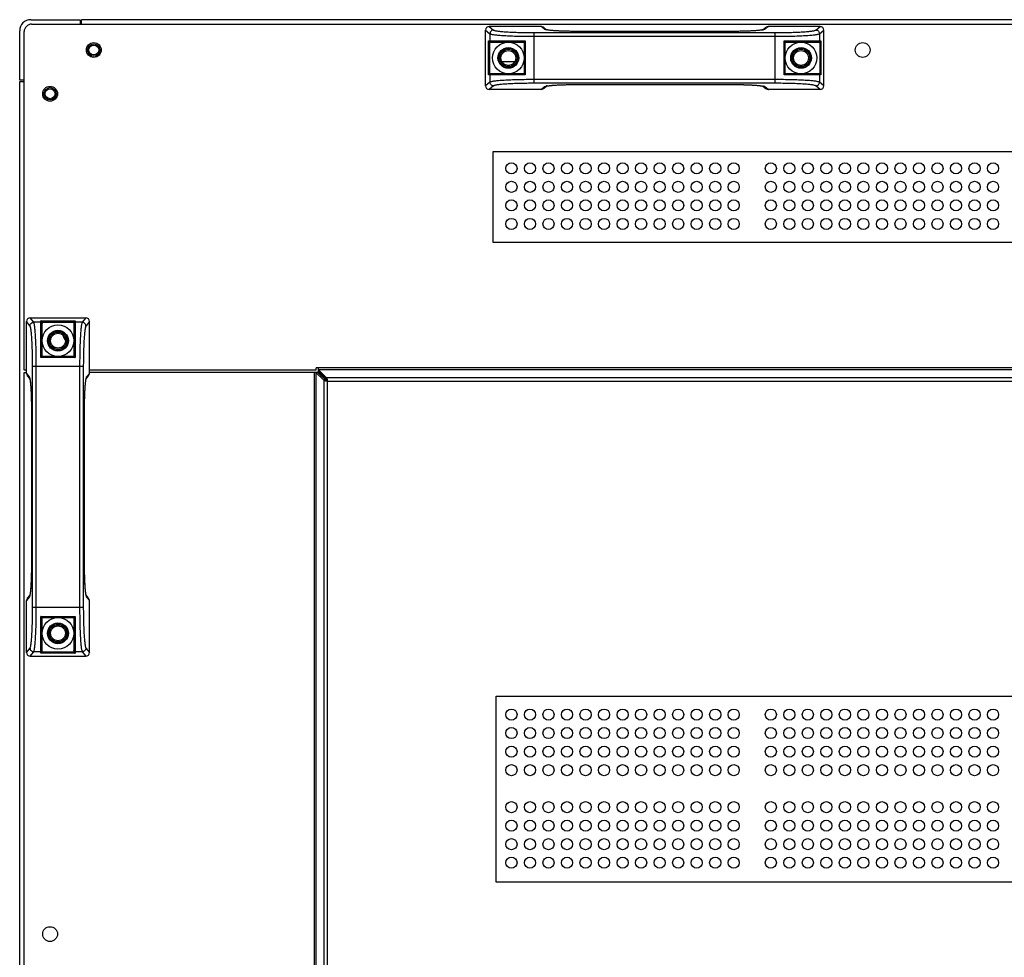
# Model space of a CAD drawing. Header units: millimetres. Extents: x -7199 to 1146, y -2825 to 3623.
# Tile 10 of 35: x -5384 to -4986, y 351 to 731. Entities that reach past the tile are written whole.
import ezdxf

# ---------------------------------------------------------------- set-up
doc = ezdxf.new("R2010")
doc.units = ezdxf.units.MM
doc.header["$LTSCALE"] = 65.395
doc.layers.get('0').update_dxf_attribs({"linetype": 'CONTINUOUS'})
doc.layers.add('00_COMPONENTS', color=7, linetype='CONTINUOUS')
doc.layers.add('02___PRT_ALL_AXES', color=7, linetype='CONTINUOUS')

msp = doc.modelspace()

# ---------------------------------------------------------------- linework, layer by layer
at = {"linetype": 'Continuous'}
for p, q in [((-5379.84, 731.19), (-5359.84, 731.19)), ((-5359.84, 731.19), (-5359.84, 729.37)), ((-5359.34, 729.37), (-5359.34, 731.19)), ((-3481.14, 731.19), (-5359.34, 731.19)), ((-5384.34, 706.69), (-5384.34, 726.69)), ((-5195.74, 704.43), (-5195.74, 726.94)), ((-5195.74, 726.94), (-5193.95, 725.5)), ((-5194.25, 728.44), (-5192.45, 727)), ((-5173.26, 728.44), (-5194.25, 728.44)), ((-5176.01, 705.43), (-5176.01, 725.95)), ((-5176.01, 725.95), (-5078.48, 725.95)), ((-5171.84, 727.3), (-5173.26, 728.44)), ((-5171.05, 727.09), (-5172.31, 728.1)), ((-5158.39, 726.44), (-5158.39, 726.44)), ((-5096.1, 726.44), (-5158.39, 726.44)), ((-5096.1, 726.44), (-5158.39, 726.44)), ((-5096.1, 726.44), (-5096.1, 726.44)), ((-5082.18, 728.1), (-5083.44, 727.09)), ((-5083.35, 727.07), (-5083.36, 727.07)), ((-5083.35, 727.07), (-5083.36, 727.07)), ((-5081.23, 728.44), (-5082.65, 727.3)), ((-5060.24, 728.44), (-5081.23, 728.44)), ((-5078.48, 705.43), (-5078.48, 725.95)), ((-5062.04, 727), (-5060.24, 728.44)), ((-5060.54, 725.5), (-5058.74, 726.94)), ((-5058.74, 704.43), (-5058.74, 726.94)), ((-5194.56, 708.79), (-5194.56, 722.59)), ((-5194.56, 722.59), (-5179.65, 722.59)), ((-5194.06, 709.28), (-5194.06, 722.09)), ((-5194.02, 722.09), (-5180.04, 722.09)), ((-5193.95, 725.5), (-5193.95, 722.59)), ((-5180.04, 722.1), (-5180.04, 709.27)), ((-5179.65, 722.59), (-5179.65, 708.79)), ((-5176.01, 724.45), (-5078.48, 724.45)), ((-5074.84, 708.79), (-5074.84, 722.59)), ((-5074.84, 722.59), (-5059.93, 722.59)), ((-5074.44, 709.27), (-5074.44, 722.1)), ((-5074.44, 722.09), (-5060.47, 722.09)), ((-5060.54, 725.5), (-5060.54, 722.59)), ((-5060.43, 722.09), (-5060.43, 709.28)), ((-5059.93, 722.59), (-5059.93, 708.79)), ((-5382.53, 706.69), (-5384.34, 706.69)), ((-5384.34, -343.01), (-5384.34, 706.19)), ((-5384.34, 706.19), (-5382.53, 706.19)), ((-5193.95, 705.87), (-5195.74, 704.43)), ((-5179.65, 708.79), (-5194.56, 708.79)), ((-5180.04, 709.29), (-5194.02, 709.29)), ((-5193.95, 708.79), (-5193.95, 705.87)), ((-5078.48, 706.92), (-5176.01, 706.92)), ((-5059.93, 708.79), (-5074.84, 708.79)), ((-5060.47, 709.29), (-5074.44, 709.29)), ((-5060.54, 708.79), (-5060.54, 705.87)), ((-5058.74, 704.43), (-5060.54, 705.87)), ((-5192.45, 704.37), (-5194.25, 702.94)), ((-5173.26, 702.94), (-5194.25, 702.94)), ((-5078.48, 705.43), (-5176.01, 705.43)), ((-5173.26, 702.94), (-5171.84, 704.07)), ((-5172.31, 703.27), (-5171.05, 704.28)), ((-5171.14, 704.3), (-5171.13, 704.3)), ((-5171.14, 704.3), (-5171.13, 704.3)), ((-5158.39, 704.94), (-5158.39, 704.93)), ((-5158.39, 704.94), (-5096.1, 704.94)), ((-5158.39, 704.93), (-5096.1, 704.93)), ((-5096.1, 704.94), (-5096.1, 704.93)), ((-5083.44, 704.28), (-5082.18, 703.27)), ((-5082.65, 704.07), (-5081.23, 702.94)), ((-5060.24, 702.94), (-5081.23, 702.94)), ((-5060.24, 702.94), (-5062.04, 704.37)), ((-5378.66, 608.64), (-5380.1, 610.44)), ((-5380.1, 610.44), (-5357.59, 610.44)), ((-5357.59, 610.44), (-5359.03, 608.64)), ((-5381.59, 587.95), (-5381.59, 608.94)), ((-5380.16, 607.14), (-5381.59, 608.94)), ((-5375.74, 608.64), (-5378.66, 608.64)), ((-5375.74, 594.34), (-5375.74, 609.25)), ((-5375.74, 609.25), (-5361.94, 609.25)), ((-5375.25, 608.75), (-5362.44, 608.75)), ((-5375.24, 594.74), (-5375.24, 608.71)), ((-5362.44, 608.71), (-5362.44, 594.74)), ((-5361.94, 609.25), (-5361.94, 594.34)), ((-5359.03, 608.64), (-5361.94, 608.64)), ((-5356.09, 608.94), (-5357.53, 607.14)), ((-5356.09, 587.95), (-5356.09, 608.94)), ((-5361.94, 594.34), (-5375.74, 594.34)), ((-5362.43, 594.74), (-5375.26, 594.74)), ((-5379.11, 493.17), (-5379.11, 590.7)), ((-5358.58, 590.7), (-5379.11, 590.7)), ((-5377.61, 493.17), (-5377.61, 590.7)), ((-5360.08, 590.7), (-5360.08, 493.17)), ((-5358.58, 590.7), (-5358.58, 493.17)), ((-5381.59, 587.95), (-5380.46, 586.53)), ((-5381.26, 587), (-5380.25, 585.74)), ((-5357.44, 585.74), (-5356.43, 587)), ((-5357.23, 586.53), (-5356.09, 587.95)), ((-5380.23, 585.83), (-5380.23, 585.82)), ((-5380.23, 585.83), (-5380.23, 585.82)), ((-5379.6, 573.08), (-5379.6, 510.79)), ((-5379.59, 573.08), (-5379.6, 573.08)), ((-5379.59, 573.08), (-5379.59, 510.79)), ((-5358.1, 510.79), (-5358.1, 573.08)), ((-5358.1, 573.08), (-5358.09, 573.08)), ((-5358.09, 510.79), (-5358.09, 573.08)), ((-5379.59, 510.79), (-5379.6, 510.79)), ((-5358.1, 510.79), (-5358.09, 510.79)), ((-5380.46, 497.35), (-5381.59, 495.92)), ((-5381.59, 474.93), (-5381.59, 495.92)), ((-5380.25, 498.14), (-5381.26, 496.87)), ((-5357.46, 498.04), (-5357.46, 498.05)), ((-5357.46, 498.04), (-5357.46, 498.05)), ((-5356.43, 496.87), (-5357.44, 498.14)), ((-5356.09, 495.92), (-5357.23, 497.35)), ((-5356.09, 474.93), (-5356.09, 495.92)), ((-5358.58, 493.17), (-5379.11, 493.17)), ((-5375.74, 474.62), (-5375.74, 489.53)), ((-5375.74, 489.53), (-5361.94, 489.53)), ((-5375.26, 489.14), (-5362.43, 489.14)), ((-5375.24, 475.16), (-5375.24, 489.14)), ((-5362.44, 489.14), (-5362.44, 475.16)), ((-5361.94, 489.53), (-5361.94, 474.62)), ((-5381.59, 474.93), (-5380.16, 476.73)), ((-5380.1, 473.44), (-5378.66, 475.24)), ((-5375.74, 475.24), (-5378.66, 475.24)), ((-5361.94, 474.62), (-5375.74, 474.62)), ((-5362.44, 475.12), (-5375.25, 475.12)), ((-5359.03, 475.24), (-5361.94, 475.24)), ((-5359.03, 475.24), (-5357.59, 473.44)), ((-5357.53, 476.73), (-5356.09, 474.93)), ((-5380.1, 473.44), (-5357.59, 473.44))]:
    msp.add_line(p, q, dxfattribs=at)
for points in [[(-5170.99, 727.08), (-5171.06, 727.09), (-5171.1, 727.11), (-5171.11, 727.11)], [(-5158.39, 726.44), (-5158.73, 726.44), (-5159.34, 726.44), (-5159.94, 726.45), (-5160.53, 726.45), (-5161.11, 726.46), (-5161.68, 726.47), (-5162.23, 726.48), (-5162.78, 726.49), (-5163.31, 726.5), (-5163.83, 726.52), (-5164.33, 726.54), (-5164.81, 726.55), (-5165.28, 726.57), (-5165.73, 726.59), (-5166.17, 726.61), (-5166.59, 726.64), (-5166.99, 726.66), (-5167.37, 726.68), (-5167.73, 726.71), (-5168.08, 726.73), (-5168.41, 726.75), (-5168.71, 726.78), (-5169, 726.81), (-5169.28, 726.83), (-5169.53, 726.86), (-5169.77, 726.88), (-5169.98, 726.91), (-5170.18, 726.94), (-5170.36, 726.96), (-5170.52, 726.99), (-5170.67, 727.01), (-5170.79, 727.03), (-5170.9, 727.06), (-5170.99, 727.08)], [(-5083.43, 727.09), (-5083.5, 727.08), (-5083.59, 727.06), (-5083.69, 727.03), (-5083.82, 727.01), (-5083.96, 726.99), (-5084.12, 726.96), (-5084.3, 726.94), (-5084.5, 726.91), (-5084.72, 726.89), (-5084.95, 726.86), (-5085.2, 726.83), (-5085.47, 726.81), (-5085.76, 726.78), (-5086.07, 726.76), (-5086.4, 726.73), (-5086.74, 726.71), (-5087.11, 726.68), (-5087.49, 726.66), (-5087.89, 726.64), (-5088.3, 726.61), (-5088.74, 726.59), (-5089.19, 726.57), (-5089.66, 726.55), (-5090.14, 726.54), (-5090.65, 726.52), (-5091.16, 726.51), (-5091.69, 726.49), (-5092.23, 726.48), (-5092.79, 726.47), (-5093.36, 726.46), (-5093.94, 726.45), (-5094.53, 726.45), (-5095.13, 726.44), (-5095.74, 726.44), (-5096.1, 726.44)], [(-5083.37, 727.11), (-5083.36, 727.11), (-5083.36, 727.11), (-5083.39, 727.11), (-5083.43, 727.09)], [(-5171.12, 704.26), (-5171.13, 704.26), (-5171.13, 704.26), (-5171.1, 704.27), (-5171.06, 704.28)], [(-5171.06, 704.28), (-5170.99, 704.3), (-5170.9, 704.31), (-5170.8, 704.34), (-5170.67, 704.36), (-5170.53, 704.38), (-5170.37, 704.41), (-5170.19, 704.43), (-5169.99, 704.46), (-5169.77, 704.49), (-5169.54, 704.51), (-5169.29, 704.54), (-5169.02, 704.56), (-5168.73, 704.59), (-5168.42, 704.62), (-5168.09, 704.64), (-5167.75, 704.67), (-5167.38, 704.69), (-5167, 704.71), (-5166.6, 704.74), (-5166.19, 704.76), (-5165.75, 704.78), (-5165.3, 704.8), (-5164.83, 704.82), (-5164.35, 704.83), (-5163.84, 704.85), (-5163.33, 704.87), (-5162.8, 704.88), (-5162.25, 704.89), (-5161.7, 704.9), (-5161.13, 704.91), (-5160.55, 704.92), (-5159.96, 704.93), (-5159.36, 704.93), (-5158.75, 704.93), (-5158.39, 704.93)], [(-5096.1, 704.93), (-5095.76, 704.93), (-5095.15, 704.93), (-5094.55, 704.93), (-5093.96, 704.92), (-5093.38, 704.91), (-5092.81, 704.9), (-5092.26, 704.89), (-5091.71, 704.88), (-5091.18, 704.87), (-5090.66, 704.85), (-5090.16, 704.83), (-5089.68, 704.82), (-5089.21, 704.8), (-5088.76, 704.78), (-5088.32, 704.76), (-5087.9, 704.74), (-5087.5, 704.71), (-5087.12, 704.69), (-5086.76, 704.67), (-5086.41, 704.64), (-5086.08, 704.62), (-5085.78, 704.59), (-5085.49, 704.57), (-5085.21, 704.54), (-5084.96, 704.51), (-5084.72, 704.49), (-5084.51, 704.46), (-5084.31, 704.43), (-5084.13, 704.41), (-5083.97, 704.38), (-5083.82, 704.36), (-5083.7, 704.34), (-5083.59, 704.32), (-5083.5, 704.3)], [(-5083.5, 704.3), (-5083.43, 704.28), (-5083.39, 704.27), (-5083.38, 704.26)], [(-5380.27, 585.82), (-5380.27, 585.82), (-5380.27, 585.82), (-5380.27, 585.79), (-5380.25, 585.75)], [(-5380.25, 585.75), (-5380.24, 585.68), (-5380.22, 585.59), (-5380.19, 585.49), (-5380.17, 585.36), (-5380.15, 585.22), (-5380.12, 585.06), (-5380.1, 584.88), (-5380.07, 584.68), (-5380.04, 584.46), (-5380.02, 584.23), (-5379.99, 583.98), (-5379.97, 583.71), (-5379.94, 583.42), (-5379.92, 583.11), (-5379.89, 582.78), (-5379.87, 582.44), (-5379.84, 582.07), (-5379.82, 581.69), (-5379.8, 581.29), (-5379.77, 580.88), (-5379.75, 580.44), (-5379.73, 579.99), (-5379.71, 579.52), (-5379.7, 579.04), (-5379.68, 578.54), (-5379.66, 578.02), (-5379.65, 577.49), (-5379.64, 576.95), (-5379.63, 576.39), (-5379.62, 575.82), (-5379.61, 575.24), (-5379.6, 574.65), (-5379.6, 574.05), (-5379.6, 573.44), (-5379.6, 573.08)], [(-5358.09, 573.08), (-5358.09, 573.42), (-5358.09, 574.03), (-5358.09, 574.63), (-5358.08, 575.22), (-5358.07, 575.8), (-5358.06, 576.37), (-5358.05, 576.93), (-5358.04, 577.47), (-5358.03, 578), (-5358.01, 578.52), (-5357.99, 579.02), (-5357.98, 579.5), (-5357.96, 579.97), (-5357.94, 580.42), (-5357.92, 580.86), (-5357.9, 581.28), (-5357.87, 581.68), (-5357.85, 582.06), (-5357.83, 582.42), (-5357.8, 582.77), (-5357.78, 583.1), (-5357.75, 583.4), (-5357.72, 583.69), (-5357.7, 583.97), (-5357.67, 584.22), (-5357.65, 584.46), (-5357.62, 584.67), (-5357.59, 584.87), (-5357.57, 585.05), (-5357.54, 585.21), (-5357.52, 585.36), (-5357.5, 585.48), (-5357.47, 585.59), (-5357.46, 585.68)], [(-5357.46, 585.68), (-5357.44, 585.75), (-5357.43, 585.79), (-5357.42, 585.8)], [(-5379.6, 510.79), (-5379.6, 510.45), (-5379.6, 509.84), (-5379.6, 509.24), (-5379.61, 508.65), (-5379.62, 508.07), (-5379.63, 507.5), (-5379.64, 506.95), (-5379.65, 506.4), (-5379.66, 505.87), (-5379.68, 505.35), (-5379.7, 504.85), (-5379.71, 504.37), (-5379.73, 503.9), (-5379.75, 503.45), (-5379.77, 503.01), (-5379.79, 502.59), (-5379.82, 502.19), (-5379.84, 501.81), (-5379.86, 501.45), (-5379.89, 501.1), (-5379.91, 500.78), (-5379.94, 500.47), (-5379.97, 500.18), (-5379.99, 499.9), (-5380.02, 499.65), (-5380.04, 499.42), (-5380.07, 499.2), (-5380.1, 499), (-5380.12, 498.82), (-5380.15, 498.66), (-5380.17, 498.51), (-5380.19, 498.39), (-5380.21, 498.28), (-5380.23, 498.19)], [(-5357.44, 498.12), (-5357.45, 498.19), (-5357.47, 498.28), (-5357.5, 498.38), (-5357.52, 498.51), (-5357.54, 498.65), (-5357.57, 498.81), (-5357.59, 498.99), (-5357.62, 499.19), (-5357.65, 499.41), (-5357.67, 499.64), (-5357.7, 499.89), (-5357.72, 500.17), (-5357.75, 500.46), (-5357.77, 500.76), (-5357.8, 501.09), (-5357.82, 501.43), (-5357.85, 501.8), (-5357.87, 502.18), (-5357.89, 502.58), (-5357.92, 503), (-5357.94, 503.43), (-5357.96, 503.88), (-5357.98, 504.35), (-5357.99, 504.84), (-5358.01, 505.34), (-5358.03, 505.85), (-5358.04, 506.38), (-5358.05, 506.93), (-5358.06, 507.48), (-5358.07, 508.05), (-5358.08, 508.63), (-5358.09, 509.22), (-5358.09, 509.82), (-5358.09, 510.43), (-5358.09, 510.79)], [(-5380.23, 498.19), (-5380.25, 498.12), (-5380.26, 498.08), (-5380.27, 498.07)], [(-5357.42, 498.06), (-5357.42, 498.05), (-5357.42, 498.05), (-5357.42, 498.08), (-5357.44, 498.12)]]:
    msp.add_lwpolyline(points, dxfattribs=at)
at = {"color": 1}
for points in [[(-5192.7, 677.79), (-4772.04, 677.79), (-4772.04, 640.95), (-5192.7, 640.95)], [(-5191.45, 457.2), (-4772.29, 457.2), (-4772.29, 381.94), (-5191.45, 381.94)]]:
    msp.add_lwpolyline(points, close=True, dxfattribs=at)
at = {"linetype": 'Continuous'}
for centre, radius in [((-5354.34, 718.89), 2.5), ((-5354.34, 718.89), 2), ((-5186.49, 715.69), 3.5), ((-5186.49, 715.69), 3), ((-5067.99, 715.69), 3.5), ((-5067.99, 715.69), 3), ((-5372.04, 701.19), 2.5), ((-5372.04, 701.19), 2), ((-5368.84, 601.19), 3.5), ((-5368.84, 601.19), 3), ((-5368.84, 482.69), 3.5), ((-5368.84, 482.69), 3)]:
    msp.add_circle(centre, radius, dxfattribs=at)
for centre, radius, start, end in [((-5379.84, 726.69), 4.5, 90, 180), ((-5169.4, 735.78), 8.88, 259.2885, 259.665), ((-5085.41, 737.57), 10.7, 279.0087, 280.334), ((-5084.98, 735.16), 8.25, 280.3344, 281.305), ((-5194.02, 722.6), 0.516, 256.8123, 264.9445), ((-5060.47, 722.6), 0.516, 275.0555, 283.1877), ((-5194.02, 708.77), 0.516, 95.0555, 103.1877), ((-5060.47, 708.77), 0.516, 76.8123, 84.9445), ((-5169.51, 696.21), 8.26, 100.3341, 101.3035), ((-5169.07, 693.79), 10.72, 98.9965, 100.3333), ((-5085.09, 695.59), 8.89, 79.2907, 79.6654), ((-5375.76, 608.71), 0.516, 5.0555, 13.1877), ((-5361.93, 608.71), 0.516, 166.8123, 174.9445), ((-5388.32, 584.2), 8.26, 10.3341, 11.3035), ((-5390.74, 583.76), 10.72, 8.9965, 10.3333), ((-5348.75, 584.09), 8.88, 169.2885, 169.665), ((-5346.96, 500.11), 10.7, 189.0087, 190.334), ((-5388.94, 499.78), 8.89, 349.2907, 349.6654), ((-5349.37, 499.67), 8.25, 190.3344, 191.305), ((-5375.76, 475.16), 0.516, 346.8123, 354.9445), ((-5361.93, 475.16), 0.516, 185.0555, 193.1877)]:
    msp.add_arc(centre, radius, start, end, dxfattribs=at)
for centre, major_axis, ratio, start_param, end_param in [((-5194.24, 726.93), (1.18, -0.94), 0.993786, 2.248132, 3.812849), ((-5173.25, 726.93), (1.18, -0.94), 0.993786, 1.570796, 2.248132), ((-5081.24, 726.93), (1.18, 0.94), 0.993786, 0.89346, 1.570796), ((-5060.25, 726.93), (1.18, 0.94), 0.993786, 5.611929, 7.176646), ((-5194.02, 722.59), (0.502, 0), 0.996195, 4.625123, 4.712389), ((-5060.47, 722.59), (0.502, 0), 0.996195, 4.712389, 4.799655), ((-5194.02, 708.79), (0.502, 0), 0.996195, 1.570796, 1.658063), ((-5060.47, 708.79), (0.502, 0), 0.996195, 1.48353, 1.570796), ((-5194.24, 704.44), (1.18, 0.94), 0.993786, 2.470337, 4.035053), ((-5173.25, 704.44), (1.18, 0.94), 0.993786, 4.035053, 4.712389), ((-5081.24, 704.44), (1.18, -0.94), 0.993786, 4.712389, 5.389725), ((-5060.25, 704.44), (1.18, -0.94), 0.993786, 5.389725, 6.954441), ((-5380.09, 608.93), (-0.94, 1.18), 0.993786, 5.611929, 7.176646), ((-5357.6, 608.93), (0.94, 1.18), 0.993786, 5.389725, 6.954441), ((-5375.74, 608.71), (0, 0.502), 0.996195, 4.712389, 4.799655), ((-5361.94, 608.71), (0, 0.502), 0.996195, 1.48353, 1.570796), ((-5380.09, 587.94), (-0.94, 1.18), 0.993786, 0.89346, 1.570796), ((-5357.6, 587.94), (0.94, 1.18), 0.993786, 4.712389, 5.389725), ((-5380.09, 495.93), (0.94, 1.18), 0.993786, 1.570796, 2.248132), ((-5357.6, 495.93), (-0.94, 1.18), 0.993786, 4.035053, 4.712389), ((-5380.09, 474.94), (0.94, 1.18), 0.993786, 2.248132, 3.812849), ((-5375.74, 475.16), (0, 0.502), 0.996195, 4.625123, 4.712389), ((-5361.94, 475.16), (0, 0.502), 0.996195, 1.570796, 1.658063), ((-5357.6, 474.94), (-0.94, 1.18), 0.993786, 2.470337, 4.035053)]:
    msp.add_ellipse(centre, major_axis=major_axis, ratio=ratio, start_param=start_param, end_param=end_param, dxfattribs=at)
for points, knots in [([(-5192.45, 727), (-5192.64, 727), (-5193.04, 726.92), (-5193.53, 726.58), (-5193.86, 726.09), (-5193.94, 725.7), (-5193.95, 725.5)], [0, 0, 0, 0, 0.24967, 0.499777, 0.750015, 1, 1, 1, 1]), ([(-5192.45, 727), (-5192.39, 726.95), (-5192.21, 726.87), (-5191.86, 726.77), (-5191.38, 726.68), (-5190.77, 726.58), (-5190.04, 726.49), (-5188.82, 726.37), (-5187.04, 726.23), (-5184.64, 726.11), (-5181.93, 726.02), (-5179.02, 725.96), (-5177.03, 725.95), (-5176.01, 725.95)], [0, 0, 0, 0, 0.013881, 0.035555, 0.065184, 0.102644, 0.147682, 0.199952, 0.32443, 0.471958, 0.637566, 0.815608, 1, 1, 1, 1]), ([(-5171.05, 727.05), (-5171.22, 727.08), (-5171.45, 727.13), (-5171.71, 727.22), (-5171.8, 727.27), (-5171.84, 727.3)], [0, 0, 0, 0, 0.633124, 0.848969, 1, 1, 1, 1]), ([(-5158.39, 726.44), (-5159.72, 726.44), (-5162.27, 726.46), (-5165.81, 726.58), (-5168.39, 726.73), (-5170.04, 726.9), (-5170.71, 726.99), (-5170.99, 727.04)], [0, 0, 0, 0, 0.317366, 0.606138, 0.84052, 0.930637, 1, 1, 1, 1]), ([(-5083.74, 727), (-5084.42, 726.89), (-5086.08, 726.73), (-5088.92, 726.57), (-5092.35, 726.46), (-5094.82, 726.44), (-5096.1, 726.44)], [0, 0, 0, 0, 0.167261, 0.403178, 0.688607, 1, 1, 1, 1]), ([(-5082.65, 727.3), (-5082.68, 727.27), (-5082.77, 727.23), (-5083, 727.15), (-5083.2, 727.1), (-5083.35, 727.07)], [0, 0, 0, 0, 0.15494, 0.372031, 1, 1, 1, 1]), ([(-5078.48, 725.95), (-5077.46, 725.95), (-5075.47, 725.96), (-5072.56, 726.02), (-5069.86, 726.11), (-5067.45, 726.23), (-5065.67, 726.37), (-5064.45, 726.49), (-5063.72, 726.58), (-5063.11, 726.68), (-5062.63, 726.77), (-5062.28, 726.87), (-5062.1, 726.95), (-5062.04, 727)], [0, 0, 0, 0, 0.184374, 0.362398, 0.528008, 0.675541, 0.800025, 0.852298, 0.897342, 0.934807, 0.964441, 0.986118, 1, 1, 1, 1]), ([(-5062.04, 727), (-5061.84, 727), (-5061.45, 726.92), (-5060.96, 726.58), (-5060.63, 726.09), (-5060.55, 725.7), (-5060.54, 725.5)], [0, 0, 0, 0, 0.24967, 0.499777, 0.750015, 1, 1, 1, 1]), ([(-5194.13, 722.1), (-5194.25, 722.13), (-5194.46, 722.26), (-5194.55, 722.48), (-5194.56, 722.59)], [0, 0, 0, 0, 0.545342, 1, 1, 1, 1]), ([(-5193.95, 725.5), (-5193.88, 725.45), (-5193.68, 725.38), (-5193.3, 725.28), (-5192.78, 725.18), (-5192.12, 725.08), (-5191.31, 724.99), (-5189.99, 724.87), (-5188.04, 724.74), (-5185.42, 724.61), (-5182.47, 724.52), (-5179.3, 724.46), (-5177.12, 724.45), (-5176.01, 724.45)], [0, 0, 0, 0, 0.013656, 0.035207, 0.064766, 0.10219, 0.147217, 0.199495, 0.324026, 0.471639, 0.637348, 0.815498, 1, 1, 1, 1]), ([(-5193.95, 722.59), (-5193.95, 722.46), (-5193.84, 722.19), (-5193.57, 722.09), (-5193.45, 722.09)], [0, 0, 0, 0, 0.500674, 1, 1, 1, 1]), ([(-5180.04, 722.1), (-5180.04, 722.11), (-5180.03, 722.14), (-5179.99, 722.2), (-5179.91, 722.31), (-5179.79, 722.44), (-5179.69, 722.54), (-5179.65, 722.59)], [0, 0, 0, 0, 0.052485, 0.13846, 0.380041, 0.676283, 1, 1, 1, 1]), ([(-5078.48, 724.45), (-5077.37, 724.45), (-5075.19, 724.46), (-5072.02, 724.52), (-5069.07, 724.61), (-5066.45, 724.74), (-5064.5, 724.87), (-5063.18, 724.99), (-5062.37, 725.08), (-5061.71, 725.18), (-5061.19, 725.28), (-5060.81, 725.38), (-5060.61, 725.45), (-5060.54, 725.5)], [0, 0, 0, 0, 0.184484, 0.362616, 0.528327, 0.675946, 0.800482, 0.852763, 0.897796, 0.935225, 0.964789, 0.986343, 1, 1, 1, 1]), ([(-5074.44, 722.1), (-5074.44, 722.11), (-5074.46, 722.14), (-5074.5, 722.2), (-5074.58, 722.31), (-5074.7, 722.44), (-5074.8, 722.54), (-5074.84, 722.59)], [0, 0, 0, 0, 0.052485, 0.13846, 0.380041, 0.676283, 1, 1, 1, 1]), ([(-5060.54, 722.59), (-5060.54, 722.46), (-5060.65, 722.19), (-5060.92, 722.09), (-5061.04, 722.09)], [0, 0, 0, 0, 0.500674, 1, 1, 1, 1]), ([(-5060.36, 722.1), (-5060.24, 722.13), (-5060.03, 722.26), (-5059.94, 722.48), (-5059.93, 722.59)], [0, 0, 0, 0, 0.545342, 1, 1, 1, 1]), ([(-5194.13, 709.27), (-5194.25, 709.24), (-5194.46, 709.11), (-5194.55, 708.89), (-5194.56, 708.79)], [0, 0, 0, 0, 0.545342, 1, 1, 1, 1]), ([(-5193.95, 708.79), (-5193.95, 708.91), (-5193.84, 709.18), (-5193.57, 709.29), (-5193.45, 709.29)], [0, 0, 0, 0, 0.500674, 1, 1, 1, 1]), ([(-5176.01, 706.92), (-5177.12, 706.92), (-5179.3, 706.91), (-5182.47, 706.85), (-5185.42, 706.76), (-5188.04, 706.63), (-5189.99, 706.5), (-5191.31, 706.38), (-5192.12, 706.29), (-5192.78, 706.19), (-5193.3, 706.09), (-5193.68, 706), (-5193.88, 705.92), (-5193.95, 705.87)], [0, 0, 0, 0, 0.184485, 0.362616, 0.528328, 0.675946, 0.800482, 0.852763, 0.897796, 0.935225, 0.964789, 0.986343, 1, 1, 1, 1]), ([(-5192.45, 704.37), (-5192.64, 704.37), (-5193.04, 704.45), (-5193.53, 704.79), (-5193.86, 705.28), (-5193.94, 705.67), (-5193.95, 705.87)], [0, 0, 0, 0, 0.24967, 0.499777, 0.750015, 1, 1, 1, 1]), ([(-5180.04, 709.27), (-5180.04, 709.26), (-5180.03, 709.24), (-5179.99, 709.17), (-5179.91, 709.06), (-5179.79, 708.93), (-5179.69, 708.83), (-5179.65, 708.79)], [0, 0, 0, 0, 0.052485, 0.13846, 0.380041, 0.676283, 1, 1, 1, 1]), ([(-5060.54, 705.87), (-5060.61, 705.92), (-5060.81, 706), (-5061.19, 706.09), (-5061.71, 706.19), (-5062.37, 706.29), (-5063.18, 706.38), (-5064.5, 706.5), (-5066.45, 706.63), (-5069.07, 706.76), (-5072.02, 706.85), (-5075.19, 706.91), (-5077.37, 706.92), (-5078.48, 706.92)], [0, 0, 0, 0, 0.013656, 0.035207, 0.064766, 0.10219, 0.147217, 0.199495, 0.324026, 0.471639, 0.637348, 0.815498, 1, 1, 1, 1]), ([(-5074.44, 709.27), (-5074.44, 709.26), (-5074.46, 709.24), (-5074.5, 709.17), (-5074.58, 709.06), (-5074.7, 708.93), (-5074.8, 708.83), (-5074.84, 708.79)], [0, 0, 0, 0, 0.052485, 0.13846, 0.380041, 0.676283, 1, 1, 1, 1]), ([(-5062.04, 704.37), (-5061.84, 704.37), (-5061.45, 704.45), (-5060.96, 704.79), (-5060.63, 705.28), (-5060.55, 705.67), (-5060.54, 705.87)], [0, 0, 0, 0, 0.24967, 0.499777, 0.750015, 1, 1, 1, 1]), ([(-5060.54, 708.79), (-5060.54, 708.91), (-5060.65, 709.18), (-5060.92, 709.29), (-5061.04, 709.29)], [0, 0, 0, 0, 0.500674, 1, 1, 1, 1]), ([(-5060.36, 709.27), (-5060.24, 709.24), (-5060.03, 709.11), (-5059.94, 708.89), (-5059.93, 708.79)], [0, 0, 0, 0, 0.545342, 1, 1, 1, 1]), ([(-5176.01, 705.43), (-5177.03, 705.43), (-5179.02, 705.41), (-5181.93, 705.36), (-5184.63, 705.26), (-5187.04, 705.14), (-5188.82, 705.01), (-5190.04, 704.88), (-5190.77, 704.79), (-5191.38, 704.7), (-5191.86, 704.6), (-5192.21, 704.5), (-5192.39, 704.42), (-5192.45, 704.37)], [0, 0, 0, 0, 0.184375, 0.362398, 0.528008, 0.675542, 0.800025, 0.852298, 0.897342, 0.934807, 0.964441, 0.986118, 1, 1, 1, 1]), ([(-5171.84, 704.07), (-5171.81, 704.1), (-5171.72, 704.14), (-5171.49, 704.23), (-5171.29, 704.27), (-5171.14, 704.3)], [0, 0, 0, 0, 0.154857, 0.371922, 1, 1, 1, 1]), ([(-5170.75, 704.37), (-5170.07, 704.48), (-5168.41, 704.64), (-5165.57, 704.81), (-5162.13, 704.91), (-5159.67, 704.94), (-5158.39, 704.94)], [0, 0, 0, 0, 0.167337, 0.403269, 0.688664, 1, 1, 1, 1]), ([(-5096.1, 704.94), (-5094.77, 704.94), (-5092.22, 704.91), (-5088.68, 704.8), (-5086.1, 704.64), (-5084.45, 704.47), (-5083.78, 704.38), (-5083.5, 704.33)], [0, 0, 0, 0, 0.317366, 0.606137, 0.840519, 0.930636, 1, 1, 1, 1]), ([(-5083.44, 704.32), (-5083.27, 704.29), (-5083.04, 704.24), (-5082.78, 704.15), (-5082.69, 704.1), (-5082.65, 704.07)], [0, 0, 0, 0, 0.63314, 0.848981, 1, 1, 1, 1]), ([(-5062.04, 704.37), (-5062.1, 704.42), (-5062.28, 704.5), (-5062.63, 704.6), (-5063.11, 704.7), (-5063.72, 704.79), (-5064.45, 704.88), (-5065.67, 705.01), (-5067.45, 705.14), (-5069.85, 705.26), (-5072.56, 705.36), (-5075.46, 705.41), (-5077.46, 705.43), (-5078.48, 705.43)], [0, 0, 0, 0, 0.013881, 0.035555, 0.065184, 0.102644, 0.147682, 0.199952, 0.32443, 0.471958, 0.637566, 0.815608, 1, 1, 1, 1]), ([(-5380.16, 607.14), (-5380.16, 607.34), (-5380.08, 607.73), (-5379.74, 608.22), (-5379.25, 608.56), (-5378.86, 608.63), (-5378.66, 608.64)], [0, 0, 0, 0, 0.24967, 0.499777, 0.750015, 1, 1, 1, 1]), ([(-5379.11, 590.7), (-5379.11, 591.72), (-5379.12, 593.72), (-5379.18, 596.62), (-5379.27, 599.33), (-5379.39, 601.73), (-5379.52, 603.51), (-5379.65, 604.73), (-5379.74, 605.46), (-5379.84, 606.07), (-5379.93, 606.55), (-5380.03, 606.9), (-5380.11, 607.08), (-5380.16, 607.14)], [0, 0, 0, 0, 0.184375, 0.362398, 0.528008, 0.675542, 0.800025, 0.852298, 0.897342, 0.934807, 0.964441, 0.986118, 1, 1, 1, 1]), ([(-5377.61, 590.7), (-5377.61, 591.81), (-5377.62, 593.99), (-5377.68, 597.16), (-5377.77, 600.11), (-5377.9, 602.73), (-5378.03, 604.68), (-5378.15, 606), (-5378.24, 606.81), (-5378.34, 607.47), (-5378.44, 608), (-5378.53, 608.37), (-5378.61, 608.57), (-5378.66, 608.64)], [0, 0, 0, 0, 0.184485, 0.362616, 0.528328, 0.675946, 0.800482, 0.852763, 0.897796, 0.935225, 0.964789, 0.986343, 1, 1, 1, 1]), ([(-5375.26, 608.82), (-5375.29, 608.94), (-5375.42, 609.15), (-5375.64, 609.24), (-5375.74, 609.25)], [0, 0, 0, 0, 0.545342, 1, 1, 1, 1]), ([(-5375.74, 608.64), (-5375.62, 608.64), (-5375.35, 608.53), (-5375.24, 608.27), (-5375.24, 608.14)], [0, 0, 0, 0, 0.500674, 1, 1, 1, 1]), ([(-5361.94, 608.64), (-5362.07, 608.64), (-5362.34, 608.53), (-5362.44, 608.27), (-5362.44, 608.14)], [0, 0, 0, 0, 0.500674, 1, 1, 1, 1]), ([(-5362.43, 608.82), (-5362.4, 608.94), (-5362.27, 609.15), (-5362.05, 609.24), (-5361.94, 609.25)], [0, 0, 0, 0, 0.545342, 1, 1, 1, 1]), ([(-5359.03, 608.64), (-5359.08, 608.57), (-5359.16, 608.37), (-5359.25, 608), (-5359.35, 607.47), (-5359.45, 606.81), (-5359.54, 606), (-5359.66, 604.68), (-5359.79, 602.73), (-5359.92, 600.11), (-5360.01, 597.16), (-5360.07, 593.99), (-5360.08, 591.81), (-5360.08, 590.7)], [0, 0, 0, 0, 0.013656, 0.035207, 0.064766, 0.10219, 0.147217, 0.199495, 0.324026, 0.471639, 0.637348, 0.815498, 1, 1, 1, 1]), ([(-5357.53, 607.14), (-5357.53, 607.34), (-5357.61, 607.73), (-5357.95, 608.22), (-5358.44, 608.56), (-5358.83, 608.63), (-5359.03, 608.64)], [0, 0, 0, 0, 0.24967, 0.499777, 0.750015, 1, 1, 1, 1]), ([(-5357.53, 607.14), (-5357.58, 607.08), (-5357.66, 606.9), (-5357.76, 606.55), (-5357.85, 606.08), (-5357.95, 605.47), (-5358.04, 604.73), (-5358.17, 603.51), (-5358.3, 601.73), (-5358.42, 599.33), (-5358.51, 596.62), (-5358.57, 593.72), (-5358.58, 591.72), (-5358.58, 590.7)], [0, 0, 0, 0, 0.013881, 0.035555, 0.065184, 0.102644, 0.147682, 0.199952, 0.32443, 0.471958, 0.637566, 0.815608, 1, 1, 1, 1]), ([(-5375.26, 594.74), (-5375.27, 594.74), (-5375.3, 594.72), (-5375.36, 594.68), (-5375.47, 594.6), (-5375.6, 594.48), (-5375.7, 594.38), (-5375.74, 594.34)], [0, 0, 0, 0, 0.052485, 0.13846, 0.380041, 0.676283, 1, 1, 1, 1]), ([(-5362.43, 594.74), (-5362.42, 594.74), (-5362.39, 594.72), (-5362.33, 594.68), (-5362.22, 594.6), (-5362.09, 594.48), (-5361.99, 594.38), (-5361.94, 594.34)], [0, 0, 0, 0, 0.052485, 0.13846, 0.380041, 0.676283, 1, 1, 1, 1]), ([(-5380.46, 586.53), (-5380.43, 586.5), (-5380.39, 586.41), (-5380.3, 586.18), (-5380.26, 585.98), (-5380.23, 585.83)], [0, 0, 0, 0, 0.154857, 0.371922, 1, 1, 1, 1]), ([(-5357.48, 585.74), (-5357.45, 585.91), (-5357.4, 586.14), (-5357.31, 586.4), (-5357.26, 586.49), (-5357.23, 586.53)], [0, 0, 0, 0, 0.633124, 0.848969, 1, 1, 1, 1]), ([(-5380.16, 585.44), (-5380.05, 584.76), (-5379.89, 583.1), (-5379.72, 580.26), (-5379.62, 576.83), (-5379.59, 574.36), (-5379.59, 573.08)], [0, 0, 0, 0, 0.167337, 0.403269, 0.688664, 1, 1, 1, 1]), ([(-5358.1, 573.08), (-5358.1, 574.41), (-5358.07, 576.97), (-5357.95, 580.5), (-5357.8, 583.08), (-5357.63, 584.73), (-5357.54, 585.4), (-5357.49, 585.68)], [0, 0, 0, 0, 0.317366, 0.606138, 0.84052, 0.930637, 1, 1, 1, 1]), ([(-5379.59, 510.79), (-5379.59, 509.46), (-5379.62, 506.91), (-5379.74, 503.37), (-5379.89, 500.79), (-5380.06, 499.14), (-5380.15, 498.48), (-5380.2, 498.19)], [0, 0, 0, 0, 0.317366, 0.606137, 0.840519, 0.930636, 1, 1, 1, 1]), ([(-5357.53, 498.43), (-5357.64, 499.11), (-5357.8, 500.77), (-5357.97, 503.61), (-5358.07, 507.04), (-5358.1, 509.51), (-5358.1, 510.79)], [0, 0, 0, 0, 0.167261, 0.403178, 0.688607, 1, 1, 1, 1]), ([(-5380.21, 498.13), (-5380.24, 497.96), (-5380.29, 497.73), (-5380.38, 497.47), (-5380.43, 497.38), (-5380.46, 497.35)], [0, 0, 0, 0, 0.63314, 0.848981, 1, 1, 1, 1]), ([(-5357.23, 497.35), (-5357.26, 497.37), (-5357.3, 497.46), (-5357.38, 497.69), (-5357.43, 497.89), (-5357.46, 498.04)], [0, 0, 0, 0, 0.15494, 0.372031, 1, 1, 1, 1]), ([(-5380.16, 476.73), (-5380.11, 476.79), (-5380.03, 476.97), (-5379.93, 477.32), (-5379.84, 477.8), (-5379.74, 478.41), (-5379.65, 479.14), (-5379.52, 480.36), (-5379.39, 482.14), (-5379.27, 484.55), (-5379.18, 487.25), (-5379.12, 490.16), (-5379.11, 492.15), (-5379.11, 493.17)], [0, 0, 0, 0, 0.013881, 0.035555, 0.065184, 0.102644, 0.147682, 0.199952, 0.32443, 0.471958, 0.637566, 0.815608, 1, 1, 1, 1]), ([(-5378.66, 475.24), (-5378.61, 475.3), (-5378.53, 475.5), (-5378.44, 475.88), (-5378.34, 476.4), (-5378.24, 477.06), (-5378.15, 477.87), (-5378.03, 479.19), (-5377.9, 481.14), (-5377.77, 483.76), (-5377.68, 486.71), (-5377.62, 489.88), (-5377.61, 492.06), (-5377.61, 493.17)], [0, 0, 0, 0, 0.013656, 0.035207, 0.064766, 0.10219, 0.147217, 0.199495, 0.324026, 0.471639, 0.637348, 0.815498, 1, 1, 1, 1]), ([(-5360.08, 493.17), (-5360.08, 492.06), (-5360.07, 489.88), (-5360.01, 486.71), (-5359.92, 483.76), (-5359.79, 481.14), (-5359.66, 479.19), (-5359.54, 477.87), (-5359.45, 477.07), (-5359.35, 476.4), (-5359.25, 475.88), (-5359.16, 475.5), (-5359.08, 475.3), (-5359.03, 475.24)], [0, 0, 0, 0, 0.184484, 0.362616, 0.528327, 0.675946, 0.800482, 0.852763, 0.897796, 0.935225, 0.964789, 0.986343, 1, 1, 1, 1]), ([(-5358.58, 493.17), (-5358.58, 492.15), (-5358.57, 490.16), (-5358.51, 487.25), (-5358.42, 484.55), (-5358.3, 482.14), (-5358.17, 480.36), (-5358.04, 479.14), (-5357.95, 478.41), (-5357.85, 477.8), (-5357.76, 477.32), (-5357.66, 476.97), (-5357.58, 476.79), (-5357.53, 476.73)], [0, 0, 0, 0, 0.184374, 0.362398, 0.528008, 0.675541, 0.800025, 0.852298, 0.897342, 0.934807, 0.964441, 0.986118, 1, 1, 1, 1]), ([(-5375.26, 489.14), (-5375.27, 489.14), (-5375.3, 489.15), (-5375.36, 489.19), (-5375.47, 489.27), (-5375.6, 489.4), (-5375.7, 489.49), (-5375.74, 489.53)], [0, 0, 0, 0, 0.052485, 0.13846, 0.380041, 0.676283, 1, 1, 1, 1]), ([(-5362.43, 489.14), (-5362.42, 489.14), (-5362.39, 489.15), (-5362.33, 489.19), (-5362.22, 489.27), (-5362.09, 489.4), (-5361.99, 489.49), (-5361.94, 489.53)], [0, 0, 0, 0, 0.052485, 0.13846, 0.380041, 0.676283, 1, 1, 1, 1]), ([(-5380.16, 476.73), (-5380.16, 476.54), (-5380.08, 476.14), (-5379.74, 475.65), (-5379.25, 475.32), (-5378.86, 475.24), (-5378.66, 475.24)], [0, 0, 0, 0, 0.24967, 0.499777, 0.750015, 1, 1, 1, 1]), ([(-5375.74, 475.24), (-5375.62, 475.24), (-5375.35, 475.34), (-5375.24, 475.61), (-5375.24, 475.73)], [0, 0, 0, 0, 0.500674, 1, 1, 1, 1]), ([(-5375.26, 475.05), (-5375.29, 474.93), (-5375.42, 474.72), (-5375.64, 474.63), (-5375.74, 474.62)], [0, 0, 0, 0, 0.545342, 1, 1, 1, 1]), ([(-5361.94, 475.24), (-5362.07, 475.24), (-5362.34, 475.34), (-5362.44, 475.61), (-5362.44, 475.73)], [0, 0, 0, 0, 0.500674, 1, 1, 1, 1]), ([(-5362.43, 475.05), (-5362.4, 474.93), (-5362.27, 474.72), (-5362.05, 474.63), (-5361.94, 474.62)], [0, 0, 0, 0, 0.545342, 1, 1, 1, 1]), ([(-5357.53, 476.73), (-5357.53, 476.54), (-5357.61, 476.14), (-5357.95, 475.65), (-5358.44, 475.32), (-5358.83, 475.24), (-5359.03, 475.24)], [0, 0, 0, 0, 0.24967, 0.499777, 0.750015, 1, 1, 1, 1])]:
    msp.add_open_spline(points, degree=3, knots=knots, dxfattribs=at)
for points in [[(-5171.84, 727.3), (-5171.58, 727.3), (-5171.32, 727.23), (-5171.1, 727.11)], [(-5082.65, 727.3), (-5082.91, 727.3), (-5083.17, 727.23), (-5083.39, 727.11)], [(-5171.84, 704.07), (-5171.58, 704.07), (-5171.32, 704.14), (-5171.1, 704.26)], [(-5082.65, 704.07), (-5082.91, 704.07), (-5083.17, 704.14), (-5083.39, 704.26)], [(-5380.46, 586.53), (-5380.46, 586.27), (-5380.39, 586.01), (-5380.27, 585.79)], [(-5357.23, 586.53), (-5357.23, 586.27), (-5357.3, 586.01), (-5357.42, 585.79)], [(-5380.46, 497.35), (-5380.46, 497.6), (-5380.39, 497.86), (-5380.27, 498.08)], [(-5357.23, 497.35), (-5357.23, 497.6), (-5357.3, 497.86), (-5357.42, 498.08)]]:
    msp.add_open_spline(points, degree=3, dxfattribs=at)
at = {"layer": '00_COMPONENTS', "linetype": 'Continuous'}
msp.add_line((-5189.09, 714.19), (-5183.9, 714.19), dxfattribs=at)
msp.add_arc((-5357.51, 607.1), 10.14, 200.4972, 214.6371, dxfattribs=at)
at = {"layer": '02___PRT_ALL_AXES', "linetype": 'Continuous'}
for p, q in [((-5382.53, 589.31), (-5382.53, 726.37)), ((-5379.53, 729.37), (-3460.96, 729.37)), ((-5359.84, 729.38), (-5359.34, 729.38)), ((-5382.54, 706.19), (-5382.54, 706.69)), ((-5264.33, 589.31), (-5264.33, 590.14)), ((-3576.16, 590.14), (-5264.33, 590.14)), ((-5263.33, 588.73), (-5263.33, 590.14)), ((-5381.59, 589.31), (-5382.53, 589.31)), ((-5382.53, -225.2), (-5382.53, 588.37)), ((-5382.53, 588.37), (-5381.59, 588.37)), ((-5264.33, 589.31), (-5356.09, 589.31)), ((-5263.68, 588.37), (-5356.09, 588.37)), ((-5265.1, 588.37), (-5265.1, -225.2)), ((-5264.39, 588.37), (-5264.39, -225.2)), ((-5261.16, 585.14), (-5264.39, 588.37)), ((-5260.45, 585.14), (-5263.68, 588.37)), ((-5260.1, 586.2), (-5263.33, 589.43)), ((-3577.16, 589.43), (-5263.33, 589.43)), ((-5260.1, 585.49), (-5263.33, 588.73)), ((-5260.1, 585.49), (-5260.1, 586.2)), ((-3580.39, 586.2), (-5260.1, 586.2)), ((-5261.16, 585.14), (-5261.16, -221.97)), ((-5260.45, 585.14), (-5261.16, 585.14)), ((-5259.74, -221.61), (-5259.74, 584.79)), ((-5259.74, 584.79), (-3580.74, 584.79))]:
    msp.add_line(p, q, dxfattribs=at)
for centre, radius in [((-5354.33, 718.89), 3), ((-5186.49, 715.69), 6.4), ((-5067.99, 715.69), 6.4), ((-5043.04, 718.89), 3), ((-5186.49, 715.69), 4.2), ((-5186.49, 715.69), 4), ((-5067.99, 715.69), 4.2), ((-5067.99, 715.69), 4), ((-5372.04, 701.17), 3), ((-5185.24, 670.99), 2.25), ((-5177.74, 670.99), 2.25), ((-5170.24, 670.99), 2.25), ((-5162.74, 670.99), 2.25), ((-5155.24, 670.99), 2.25), ((-5147.74, 670.99), 2.25), ((-5140.24, 670.99), 2.25), ((-5132.74, 670.99), 2.25), ((-5125.24, 670.99), 2.25), ((-5117.74, 670.99), 2.25), ((-5110.24, 670.99), 2.25), ((-5102.74, 670.99), 2.25), ((-5095.24, 670.99), 2.25), ((-5080.24, 670.99), 2.25), ((-5072.74, 670.99), 2.25), ((-5065.24, 670.99), 2.25), ((-5057.74, 670.99), 2.25), ((-5050.24, 670.99), 2.25), ((-5042.74, 670.99), 2.25), ((-5035.24, 670.99), 2.25), ((-5027.74, 670.99), 2.25), ((-5020.24, 670.99), 2.25), ((-5012.74, 670.99), 2.25), ((-5005.24, 670.99), 2.25), ((-4997.74, 670.99), 2.25), ((-4990.24, 670.99), 2.25), ((-5185.24, 663.49), 2.25), ((-5177.74, 663.49), 2.25), ((-5170.24, 663.49), 2.25), ((-5162.74, 663.49), 2.25), ((-5155.24, 663.49), 2.25), ((-5147.74, 663.49), 2.25), ((-5140.24, 663.49), 2.25), ((-5132.74, 663.49), 2.25), ((-5125.24, 663.49), 2.25), ((-5117.74, 663.49), 2.25), ((-5110.24, 663.49), 2.25), ((-5102.74, 663.49), 2.25), ((-5095.24, 663.49), 2.25), ((-5080.24, 663.49), 2.25), ((-5072.74, 663.49), 2.25), ((-5065.24, 663.49), 2.25), ((-5057.74, 663.49), 2.25), ((-5050.24, 663.49), 2.25), ((-5042.74, 663.49), 2.25), ((-5035.24, 663.49), 2.25), ((-5027.74, 663.49), 2.25), ((-5020.24, 663.49), 2.25), ((-5012.74, 663.49), 2.25), ((-5005.24, 663.49), 2.25), ((-4997.74, 663.49), 2.25), ((-4990.24, 663.49), 2.25), ((-5185.24, 655.99), 2.25), ((-5177.74, 655.99), 2.25), ((-5170.24, 655.99), 2.25), ((-5162.74, 655.99), 2.25), ((-5155.24, 655.99), 2.25), ((-5147.74, 655.99), 2.25), ((-5140.24, 655.99), 2.25), ((-5132.74, 655.99), 2.25), ((-5125.24, 655.99), 2.25), ((-5117.74, 655.99), 2.25), ((-5110.24, 655.99), 2.25), ((-5102.74, 655.99), 2.25), ((-5095.24, 655.99), 2.25), ((-5080.24, 655.99), 2.25), ((-5072.74, 655.99), 2.25), ((-5065.24, 655.99), 2.25), ((-5057.74, 655.99), 2.25), ((-5050.24, 655.99), 2.25), ((-5042.74, 655.99), 2.25), ((-5035.24, 655.99), 2.25), ((-5027.74, 655.99), 2.25), ((-5020.24, 655.99), 2.25), ((-5012.74, 655.99), 2.25), ((-5005.24, 655.99), 2.25), ((-4997.74, 655.99), 2.25), ((-4990.24, 655.99), 2.25), ((-5185.24, 648.49), 2.25), ((-5177.74, 648.49), 2.25), ((-5170.24, 648.49), 2.25), ((-5162.74, 648.49), 2.25), ((-5155.24, 648.49), 2.25), ((-5147.74, 648.49), 2.25), ((-5140.24, 648.49), 2.25), ((-5132.74, 648.49), 2.25), ((-5125.24, 648.49), 2.25), ((-5117.74, 648.49), 2.25), ((-5110.24, 648.49), 2.25), ((-5102.74, 648.49), 2.25), ((-5095.24, 648.49), 2.25), ((-5080.24, 648.49), 2.25), ((-5072.74, 648.49), 2.25), ((-5065.24, 648.49), 2.25), ((-5057.74, 648.49), 2.25), ((-5050.24, 648.49), 2.25), ((-5042.74, 648.49), 2.25), ((-5035.24, 648.49), 2.25), ((-5027.74, 648.49), 2.25), ((-5020.24, 648.49), 2.25), ((-5012.74, 648.49), 2.25), ((-5005.24, 648.49), 2.25), ((-4997.74, 648.49), 2.25), ((-4990.24, 648.49), 2.25), ((-5368.84, 601.19), 6.4), ((-5368.84, 601.19), 4.2), ((-5368.84, 601.19), 4), ((-5368.84, 482.69), 6.4), ((-5368.84, 482.69), 4.2), ((-5368.84, 482.69), 4), ((-5185.24, 449.79), 2.25), ((-5177.74, 449.79), 2.25), ((-5170.24, 449.79), 2.25), ((-5162.74, 449.79), 2.25), ((-5155.24, 449.79), 2.25), ((-5147.74, 449.79), 2.25), ((-5140.24, 449.79), 2.25), ((-5132.74, 449.79), 2.25), ((-5125.24, 449.79), 2.25), ((-5117.74, 449.79), 2.25), ((-5110.24, 449.79), 2.25), ((-5102.74, 449.79), 2.25), ((-5095.24, 449.79), 2.25), ((-5080.24, 449.79), 2.25), ((-5072.74, 449.79), 2.25), ((-5065.24, 449.79), 2.25), ((-5057.74, 449.79), 2.25), ((-5050.24, 449.79), 2.25), ((-5042.74, 449.79), 2.25), ((-5035.24, 449.79), 2.25), ((-5027.74, 449.79), 2.25), ((-5020.24, 449.79), 2.25), ((-5012.74, 449.79), 2.25), ((-5005.24, 449.79), 2.25), ((-4997.74, 449.79), 2.25), ((-4990.24, 449.79), 2.25), ((-5185.24, 442.29), 2.25), ((-5177.74, 442.29), 2.25), ((-5170.24, 442.29), 2.25), ((-5162.74, 442.29), 2.25), ((-5155.24, 442.29), 2.25), ((-5147.74, 442.29), 2.25), ((-5140.24, 442.29), 2.25), ((-5132.74, 442.29), 2.25), ((-5125.24, 442.29), 2.25), ((-5117.74, 442.29), 2.25), ((-5110.24, 442.29), 2.25), ((-5102.74, 442.29), 2.25), ((-5095.24, 442.29), 2.25), ((-5080.24, 442.29), 2.25), ((-5072.74, 442.29), 2.25), ((-5065.24, 442.29), 2.25), ((-5057.74, 442.29), 2.25), ((-5050.24, 442.29), 2.25), ((-5042.74, 442.29), 2.25), ((-5035.24, 442.29), 2.25), ((-5027.74, 442.29), 2.25), ((-5020.24, 442.29), 2.25), ((-5012.74, 442.29), 2.25), ((-5005.24, 442.29), 2.25), ((-4997.74, 442.29), 2.25), ((-4990.24, 442.29), 2.25), ((-5185.24, 434.79), 2.25), ((-5177.74, 434.79), 2.25), ((-5170.24, 434.79), 2.25), ((-5162.74, 434.79), 2.25), ((-5155.24, 434.79), 2.25), ((-5147.74, 434.79), 2.25), ((-5140.24, 434.79), 2.25), ((-5132.74, 434.79), 2.25), ((-5125.24, 434.79), 2.25), ((-5117.74, 434.79), 2.25), ((-5110.24, 434.79), 2.25), ((-5102.74, 434.79), 2.25), ((-5095.24, 434.79), 2.25), ((-5080.24, 434.79), 2.25), ((-5072.74, 434.79), 2.25), ((-5065.24, 434.79), 2.25), ((-5057.74, 434.79), 2.25), ((-5050.24, 434.79), 2.25), ((-5042.74, 434.79), 2.25), ((-5035.24, 434.79), 2.25), ((-5027.74, 434.79), 2.25), ((-5020.24, 434.79), 2.25), ((-5012.74, 434.79), 2.25), ((-5005.24, 434.79), 2.25), ((-4997.74, 434.79), 2.25), ((-4990.24, 434.79), 2.25), ((-5185.24, 427.29), 2.25), ((-5177.74, 427.29), 2.25), ((-5170.24, 427.29), 2.25), ((-5162.74, 427.29), 2.25), ((-5155.24, 427.29), 2.25), ((-5147.74, 427.29), 2.25), ((-5140.24, 427.29), 2.25), ((-5132.74, 427.29), 2.25), ((-5125.24, 427.29), 2.25), ((-5117.74, 427.29), 2.25), ((-5110.24, 427.29), 2.25), ((-5102.74, 427.29), 2.25), ((-5095.24, 427.29), 2.25), ((-5080.24, 427.29), 2.25), ((-5072.74, 427.29), 2.25), ((-5065.24, 427.29), 2.25), ((-5057.74, 427.29), 2.25), ((-5050.24, 427.29), 2.25), ((-5042.74, 427.29), 2.25), ((-5035.24, 427.29), 2.25), ((-5027.74, 427.29), 2.25), ((-5020.24, 427.29), 2.25), ((-5012.74, 427.29), 2.25), ((-5005.24, 427.29), 2.25), ((-4997.74, 427.29), 2.25), ((-4990.24, 427.29), 2.25), ((-5185.24, 412.29), 2.25), ((-5177.74, 412.29), 2.25), ((-5170.24, 412.29), 2.25), ((-5162.74, 412.29), 2.25), ((-5155.24, 412.29), 2.25), ((-5147.74, 412.29), 2.25), ((-5140.24, 412.29), 2.25), ((-5132.74, 412.29), 2.25), ((-5125.24, 412.29), 2.25), ((-5117.74, 412.29), 2.25), ((-5110.24, 412.29), 2.25), ((-5102.74, 412.29), 2.25), ((-5095.24, 412.29), 2.25), ((-5080.24, 412.29), 2.25), ((-5072.74, 412.29), 2.25), ((-5065.24, 412.29), 2.25), ((-5057.74, 412.29), 2.25), ((-5050.24, 412.29), 2.25), ((-5042.74, 412.29), 2.25), ((-5035.24, 412.29), 2.25), ((-5027.74, 412.29), 2.25), ((-5020.24, 412.29), 2.25), ((-5012.74, 412.29), 2.25), ((-5005.24, 412.29), 2.25), ((-4997.74, 412.29), 2.25), ((-4990.24, 412.29), 2.25), ((-5185.24, 404.79), 2.25), ((-5177.74, 404.79), 2.25), ((-5170.24, 404.79), 2.25), ((-5162.74, 404.79), 2.25), ((-5155.24, 404.79), 2.25), ((-5147.74, 404.79), 2.25), ((-5140.24, 404.79), 2.25), ((-5132.74, 404.79), 2.25), ((-5125.24, 404.79), 2.25), ((-5117.74, 404.79), 2.25), ((-5110.24, 404.79), 2.25), ((-5102.74, 404.79), 2.25), ((-5095.24, 404.79), 2.25), ((-5080.24, 404.79), 2.25), ((-5072.74, 404.79), 2.25), ((-5065.24, 404.79), 2.25), ((-5057.74, 404.79), 2.25), ((-5050.24, 404.79), 2.25), ((-5042.74, 404.79), 2.25), ((-5035.24, 404.79), 2.25), ((-5027.74, 404.79), 2.25), ((-5020.24, 404.79), 2.25), ((-5012.74, 404.79), 2.25), ((-5005.24, 404.79), 2.25), ((-4997.74, 404.79), 2.25), ((-4990.24, 404.79), 2.25), ((-5185.24, 397.29), 2.25), ((-5177.74, 397.29), 2.25), ((-5170.24, 397.29), 2.25), ((-5162.74, 397.29), 2.25), ((-5155.24, 397.29), 2.25), ((-5147.74, 397.29), 2.25), ((-5140.24, 397.29), 2.25), ((-5132.74, 397.29), 2.25), ((-5125.24, 397.29), 2.25), ((-5117.74, 397.29), 2.25), ((-5110.24, 397.29), 2.25), ((-5102.74, 397.29), 2.25), ((-5095.24, 397.29), 2.25), ((-5080.24, 397.29), 2.25), ((-5072.74, 397.29), 2.25), ((-5065.24, 397.29), 2.25), ((-5057.74, 397.29), 2.25), ((-5050.24, 397.29), 2.25), ((-5042.74, 397.29), 2.25), ((-5035.24, 397.29), 2.25), ((-5027.74, 397.29), 2.25), ((-5020.24, 397.29), 2.25), ((-5012.74, 397.29), 2.25), ((-5005.24, 397.29), 2.25), ((-4997.74, 397.29), 2.25), ((-4990.24, 397.29), 2.25), ((-5185.24, 389.79), 2.25), ((-5177.74, 389.79), 2.25), ((-5170.24, 389.79), 2.25), ((-5162.74, 389.79), 2.25), ((-5155.24, 389.79), 2.25), ((-5147.74, 389.79), 2.25), ((-5140.24, 389.79), 2.25), ((-5132.74, 389.79), 2.25), ((-5125.24, 389.79), 2.25), ((-5117.74, 389.79), 2.25), ((-5110.24, 389.79), 2.25), ((-5102.74, 389.79), 2.25), ((-5095.24, 389.79), 2.25), ((-5080.24, 389.79), 2.25), ((-5072.74, 389.79), 2.25), ((-5065.24, 389.79), 2.25), ((-5057.74, 389.79), 2.25), ((-5050.24, 389.79), 2.25), ((-5042.74, 389.79), 2.25), ((-5035.24, 389.79), 2.25), ((-5027.74, 389.79), 2.25), ((-5020.24, 389.79), 2.25), ((-5012.74, 389.79), 2.25), ((-5005.24, 389.79), 2.25), ((-4997.74, 389.79), 2.25), ((-4990.24, 389.79), 2.25), ((-5372.04, 360.89), 3)]:
    msp.add_circle(centre, radius, dxfattribs=at)
msp.add_arc((-5379.53, 726.37), 3, 90, 180, dxfattribs=at)
for points, knots in [([(-5260.1, 586.2), (-5260.03, 585.99), (-5259.91, 585.52), (-5259.8, 585.04), (-5259.74, 584.79)], [0, 0, 0, 0, 0.461242, 1, 1, 1, 1]), ([(-5261.16, 585.14), (-5260.95, 585.07), (-5260.47, 584.95), (-5260, 584.84), (-5259.74, 584.79)], [0, 0, 0, 0, 0.461242, 1, 1, 1, 1]), ([(-5260.45, 585.14), (-5260.35, 585.07), (-5260.11, 584.95), (-5259.87, 584.84), (-5259.74, 584.79)], [0, 0, 0, 0, 0.467079, 1, 1, 1, 1]), ([(-5260.1, 585.49), (-5260.03, 585.39), (-5259.91, 585.15), (-5259.8, 584.91), (-5259.74, 584.79)], [0, 0, 0, 0, 0.467079, 1, 1, 1, 1])]:
    msp.add_open_spline(points, degree=3, knots=knots, dxfattribs=at)

doc.saveas('drawing.dxf')
